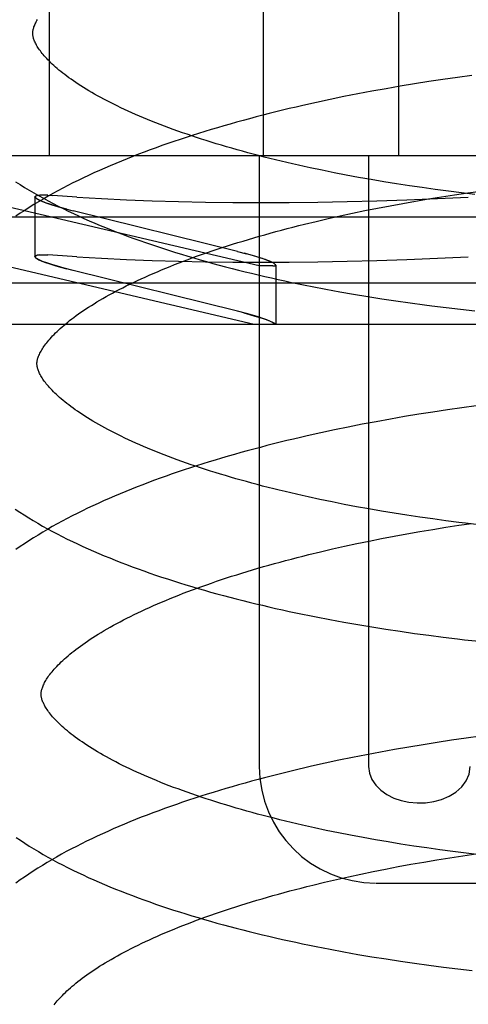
# Model space of a CAD drawing. Header units: inches. Extents: x 0 to 184, y 0 to 119.
# Tile 90 of 114: x 110.2636 to 110.3407, y 44.156 to 44.3253. Entities that reach past the tile are written whole.
import ezdxf

# ---------------------------------------------------------------- set-up
doc = ezdxf.new("R2010")
doc.units = ezdxf.units.IN
doc.header["$LTSCALE"] = 10.121375
doc.header["$MEASUREMENT"] = 0
doc.linetypes.add('HIDDEN', pattern=[0.2, 0.1, -0.1])
doc.layers.add('DEFAULT_2', color=8, linetype='HIDDEN')

msp = doc.modelspace()

# ---------------------------------------------------------------- linework, layer by layer
at = {"layer": 'DEFAULT_2', "color": 8, "linetype": 'HIDDEN'}
for p, q in [((110.26867, 44.45813), (110.26867, 44.30188)), ((110.30543, 44.45813), (110.30543, 44.30188)), ((110.32873, 44.45813), (110.32873, 44.30188)), ((110.33637, 44.31498), (110.33391, 44.31461)), ((110.33884, 44.31534), (110.33637, 44.31498)), ((110.34132, 44.31567), (110.33884, 44.31534)), ((110.32658, 44.3134), (110.32416, 44.31296)), ((110.32901, 44.31382), (110.32658, 44.3134)), ((110.33146, 44.31422), (110.32901, 44.31382)), ((110.33391, 44.31461), (110.33146, 44.31422)), ((110.31698, 44.31154), (110.31462, 44.31103)), ((110.31935, 44.31203), (110.31698, 44.31154)), ((110.32175, 44.3125), (110.31935, 44.31203)), ((110.32416, 44.31296), (110.32175, 44.3125)), ((110.31462, 44.31103), (110.31227, 44.31051)), ((110.30479, 44.28295), (110.22403, 44.30188)), ((110.4793, 44.30188), (110.22403, 44.30188)), ((110.30479, 44.30188), (110.30479, 44.19688)), ((110.32358, 44.30188), (110.32358, 44.19688)), ((110.31765, 44.29895), (110.31557, 44.29937)), ((110.31975, 44.29854), (110.31765, 44.29895)), ((110.32187, 44.29815), (110.31975, 44.29854)), ((110.32402, 44.29777), (110.32187, 44.29815)), ((110.32619, 44.2974), (110.32402, 44.29777)), ((110.32838, 44.29705), (110.32619, 44.2974)), ((110.33059, 44.29671), (110.32838, 44.29705)), ((110.33281, 44.29639), (110.33059, 44.29671)), ((110.33505, 44.29608), (110.33281, 44.29639)), ((110.26622, 44.29479), (110.26629, 44.29465)), ((110.26622, 44.29479), (110.26622, 44.28452)), ((110.26768, 44.29511), (110.26703, 44.29509)), ((110.26843, 44.2951), (110.26764, 44.29511)), ((110.2684, 44.2951), (110.26931, 44.29505)), ((110.27342, 44.29477), (110.26931, 44.29505)), ((110.33388, 44.29445), (110.33612, 44.2948)), ((110.3373, 44.29579), (110.33505, 44.29608)), ((110.33612, 44.2948), (110.33837, 44.29515)), ((110.33956, 44.29551), (110.3373, 44.29579)), ((110.33837, 44.29515), (110.34063, 44.29548)), ((110.34184, 44.29524), (110.33956, 44.29551)), ((110.34063, 44.29548), (110.34289, 44.29579)), ((110.27122, 44.29283), (110.2728, 44.29242)), ((110.32294, 44.29244), (110.32509, 44.29287)), ((110.32509, 44.29287), (110.32726, 44.29328)), ((110.32726, 44.29328), (110.32945, 44.29368)), ((110.32945, 44.29368), (110.33166, 44.29407)), ((110.33166, 44.29407), (110.33388, 44.29445)), ((110.3039, 44.27288), (110.22542, 44.29129)), ((110.47792, 44.29129), (110.22542, 44.29129)), ((110.30103, 44.28542), (110.2728, 44.29242)), ((110.31663, 44.29108), (110.31871, 44.29155)), ((110.31871, 44.29155), (110.32081, 44.292)), ((110.32081, 44.292), (110.32294, 44.29244)), ((110.31256, 44.29011), (110.31458, 44.2906)), ((110.31458, 44.2906), (110.31663, 44.29108)), ((110.26629, 44.28438), (110.26622, 44.28452)), ((110.26703, 44.28482), (110.26768, 44.28484)), ((110.26764, 44.28484), (110.26843, 44.28483)), ((110.26931, 44.28477), (110.2684, 44.28483)), ((110.27342, 44.28449), (110.26931, 44.28477)), ((110.30103, 44.28542), (110.30261, 44.28501)), ((110.30712, 44.28295), (110.30479, 44.28295)), ((110.30761, 44.28309), (110.30761, 44.27288)), ((110.2728, 44.28215), (110.27122, 44.28255)), ((110.30103, 44.27515), (110.2728, 44.28215)), ((110.51467, 44.27995), (110.18867, 44.27995)), ((110.31623, 44.27894), (110.31861, 44.2785)), ((110.31861, 44.2785), (110.32101, 44.27808)), ((110.32101, 44.27808), (110.32343, 44.27768)), ((110.32343, 44.27768), (110.32585, 44.27729)), ((110.32585, 44.27729), (110.32829, 44.27693)), ((110.32829, 44.27693), (110.33074, 44.27657)), ((110.33074, 44.27657), (110.3332, 44.27624)), ((110.30261, 44.27474), (110.30103, 44.27515)), ((110.3369, 44.27577), (110.33938, 44.27548)), ((110.33938, 44.27548), (110.34186, 44.27521)), ((110.5076, 44.27288), (110.19574, 44.27288)), ((110.3322, 44.25744), (110.32975, 44.25703)), ((110.33465, 44.25782), (110.3322, 44.25744)), ((110.33712, 44.25819), (110.33465, 44.25782)), ((110.33959, 44.25855), (110.33712, 44.25819)), ((110.34206, 44.25888), (110.33959, 44.25855)), ((110.32249, 44.25572), (110.32009, 44.25524)), ((110.3249, 44.25617), (110.32249, 44.25572)), ((110.32732, 44.25661), (110.3249, 44.25617)), ((110.32975, 44.25703), (110.32732, 44.25661)), ((110.31535, 44.25425), (110.31301, 44.25372)), ((110.31772, 44.25475), (110.31535, 44.25425)), ((110.32009, 44.25524), (110.31772, 44.25475)), ((110.31729, 44.24237), (110.31522, 44.2428)), ((110.31938, 44.24196), (110.31729, 44.24237)), ((110.32149, 44.24156), (110.31938, 44.24196)), ((110.32363, 44.24117), (110.32149, 44.24156)), ((110.32579, 44.2408), (110.32363, 44.24117)), ((110.32797, 44.24044), (110.32579, 44.2408)), ((110.33017, 44.2401), (110.32797, 44.24044)), ((110.33238, 44.23976), (110.33017, 44.2401)), ((110.33461, 44.23945), (110.33238, 44.23976)), ((110.33686, 44.23915), (110.33461, 44.23945)), ((110.33911, 44.23886), (110.33686, 44.23915)), ((110.33909, 44.23836), (110.34135, 44.23869)), ((110.33017, 44.23689), (110.33238, 44.23728)), ((110.33238, 44.23728), (110.3346, 44.23765)), ((110.3346, 44.23765), (110.33684, 44.23801)), ((110.33684, 44.23801), (110.33909, 44.23836)), ((110.32153, 44.23521), (110.32366, 44.23565)), ((110.32366, 44.23565), (110.32581, 44.23608)), ((110.32581, 44.23608), (110.32798, 44.23649)), ((110.32798, 44.23649), (110.33017, 44.23689)), ((110.31328, 44.23332), (110.3153, 44.23381)), ((110.3153, 44.23381), (110.31735, 44.23429)), ((110.31735, 44.23429), (110.31943, 44.23476)), ((110.31943, 44.23476), (110.32153, 44.23521)), ((110.31694, 44.22215), (110.31932, 44.22171)), ((110.31932, 44.22171), (110.32172, 44.22129)), ((110.32172, 44.22129), (110.32413, 44.22089)), ((110.32413, 44.22089), (110.32656, 44.2205)), ((110.32656, 44.2205), (110.329, 44.22014)), ((110.329, 44.22014), (110.33145, 44.21979)), ((110.33145, 44.21979), (110.33391, 44.21945)), ((110.33391, 44.21945), (110.33638, 44.21914)), ((110.33638, 44.21914), (110.33885, 44.21884)), ((110.34033, 44.20176), (110.33786, 44.20141)), ((110.3428, 44.20209), (110.34033, 44.20176)), ((110.32806, 44.19982), (110.32564, 44.19938)), ((110.33049, 44.20024), (110.32806, 44.19982)), ((110.33294, 44.20065), (110.33049, 44.20024)), ((110.33539, 44.20104), (110.33294, 44.20065)), ((110.33786, 44.20141), (110.33539, 44.20104)), ((110.32083, 44.19846), (110.31846, 44.19797)), ((110.32323, 44.19893), (110.32083, 44.19846)), ((110.32564, 44.19938), (110.32323, 44.19893)), ((110.31609, 44.19746), (110.31375, 44.19694)), ((110.31846, 44.19797), (110.31609, 44.19746)), ((110.31839, 44.18551), (110.31631, 44.18593)), ((110.32049, 44.18509), (110.31839, 44.18551)), ((110.32262, 44.18469), (110.32049, 44.18509)), ((110.32477, 44.18431), (110.32262, 44.18469)), ((110.32694, 44.18394), (110.32477, 44.18431)), ((110.32913, 44.18358), (110.32694, 44.18394)), ((110.33134, 44.18323), (110.32913, 44.18358)), ((110.33357, 44.18291), (110.33134, 44.18323)), ((110.33582, 44.18259), (110.33357, 44.18291)), ((110.3353, 44.18086), (110.33753, 44.18122)), ((110.33807, 44.18229), (110.33582, 44.18259)), ((110.33753, 44.18122), (110.33978, 44.18156)), ((110.34034, 44.18201), (110.33807, 44.18229)), ((110.33978, 44.18156), (110.34204, 44.18189)), ((110.34262, 44.18174), (110.34034, 44.18201)), ((110.32651, 44.17928), (110.32868, 44.1797)), ((110.32868, 44.1797), (110.33087, 44.1801)), ((110.33087, 44.1801), (110.33308, 44.18049)), ((110.33308, 44.18049), (110.3353, 44.18086)), ((110.31805, 44.17749), (110.32013, 44.17796)), ((110.32013, 44.17796), (110.32223, 44.17841)), ((110.32223, 44.17841), (110.32436, 44.17885)), ((110.32436, 44.17885), (110.32651, 44.17928)), ((110.31398, 44.17652), (110.316, 44.17701)), ((110.316, 44.17701), (110.31805, 44.17749)), ((110.32489, 44.17688), (110.37844, 44.17688)), ((110.31695, 44.1655), (110.31934, 44.16505)), ((110.31934, 44.16505), (110.32174, 44.16462)), ((110.32174, 44.16462), (110.32416, 44.16421)), ((110.32416, 44.16421), (110.32659, 44.16382)), ((110.32659, 44.16382), (110.32904, 44.16345)), ((110.32904, 44.16345), (110.33149, 44.16309)), ((110.33149, 44.16309), (110.33396, 44.16275)), ((110.33396, 44.16275), (110.33643, 44.16243)), ((110.33643, 44.16243), (110.33892, 44.16212)), ((110.33892, 44.16212), (110.34141, 44.16184))]:
    msp.add_line(p, q, dxfattribs=at)
for points in [[(110.26584, 44.32288), (110.26584, 44.32299), (110.26584, 44.3231), (110.26585, 44.32322), (110.26587, 44.32334), (110.26589, 44.32347), (110.26592, 44.3236), (110.26596, 44.32374), (110.266, 44.32388), (110.26605, 44.32403), (110.26611, 44.32419), (110.26618, 44.32436), (110.26625, 44.32453), (110.26634, 44.32471), (110.26643, 44.3249), (110.26654, 44.32509), (110.26665, 44.32528)], [(110.31557, 44.29937), (110.31352, 44.2998), (110.31251, 44.30002), (110.3115, 44.30024), (110.3105, 44.30047), (110.30951, 44.3007), (110.30853, 44.30093), (110.30755, 44.30117), (110.30658, 44.30141), (110.30562, 44.30165), (110.30467, 44.30189), (110.30373, 44.30214), (110.3028, 44.30239), (110.30188, 44.30264), (110.30096, 44.30289), (110.30006, 44.30315), (110.29916, 44.30341), (110.29828, 44.30367), (110.2974, 44.30393), (110.29654, 44.3042), (110.29568, 44.30447), (110.29484, 44.30474), (110.294, 44.30501), (110.29318, 44.30528), (110.29237, 44.30556), (110.29157, 44.30583), (110.29078, 44.30611), (110.29, 44.30639), (110.28923, 44.30668), (110.28848, 44.30696), (110.28773, 44.30724), (110.287, 44.30753), (110.28628, 44.30781), (110.28558, 44.3081), (110.28488, 44.30839), (110.2842, 44.30868), (110.28353, 44.30897), (110.28287, 44.30926), (110.28222, 44.30955), (110.28159, 44.30984), (110.28097, 44.31013), (110.28036, 44.31043), (110.27977, 44.31072), (110.27919, 44.31101), (110.27862, 44.3113), (110.27806, 44.31159), (110.27752, 44.31188), (110.27699, 44.31217), (110.27648, 44.31246), (110.27598, 44.31275), (110.27549, 44.31304), (110.27501, 44.31332), (110.27455, 44.31361), (110.2741, 44.31389), (110.27367, 44.31417), (110.27324, 44.31445), (110.27284, 44.31473), (110.27244, 44.31501), (110.27206, 44.31528), (110.27169, 44.31555), (110.27133, 44.31582), (110.27099, 44.31609), (110.27066, 44.31635), (110.27034, 44.31661), (110.27003, 44.31687), (110.26974, 44.31712), (110.26946, 44.31738), (110.26919, 44.31762), (110.26893, 44.31787), (110.26869, 44.31811), (110.26845, 44.31835), (110.26823, 44.31858), (110.26802, 44.31881), (110.26782, 44.31903), (110.26764, 44.31925), (110.26746, 44.31947), (110.26729, 44.31968), (110.26714, 44.31988), (110.26699, 44.32009), (110.26685, 44.32029), (110.26673, 44.32048), (110.26661, 44.32067), (110.2665, 44.32086), (110.2664, 44.32104), (110.26631, 44.32121), (110.26623, 44.32138), (110.26615, 44.32155), (110.26609, 44.32171), (110.26603, 44.32186), (110.26599, 44.322), (110.26595, 44.32214), (110.26591, 44.32228), (110.26589, 44.32241), (110.26586, 44.32253), (110.26585, 44.32265), (110.26584, 44.32277), (110.26584, 44.32288)], [(110.31227, 44.31051), (110.31111, 44.31024), (110.30995, 44.30997), (110.3088, 44.30969), (110.30765, 44.30941), (110.3065, 44.30913), (110.30537, 44.30884), (110.30424, 44.30854), (110.30311, 44.30824), (110.30199, 44.30794), (110.30088, 44.30763), (110.29977, 44.30732), (110.29867, 44.30701), (110.29758, 44.30669), (110.29649, 44.30636), (110.29541, 44.30603), (110.29434, 44.3057), (110.29327, 44.30536), (110.29221, 44.30502), (110.29116, 44.30467), (110.29012, 44.30432), (110.28908, 44.30397), (110.28805, 44.30361), (110.28703, 44.30324), (110.28602, 44.30287), (110.28502, 44.3025), (110.28402, 44.30212), (110.28303, 44.30174), (110.28205, 44.30135), (110.28108, 44.30096), (110.28012, 44.30056), (110.27917, 44.30016), (110.27822, 44.29975), (110.27729, 44.29934), (110.27636, 44.29892), (110.27544, 44.29849), (110.27454, 44.29807), (110.27364, 44.29763), (110.27275, 44.29719), (110.27187, 44.29675), (110.27101, 44.2963), (110.27015, 44.29584), (110.26931, 44.29538), (110.26847, 44.29491), (110.26765, 44.29444), (110.26683, 44.29396), (110.26603, 44.29348), (110.26524, 44.29299), (110.26446, 44.29249), (110.2637, 44.29199), (110.26295, 44.29148)], [(110.26289, 44.2974), (110.26365, 44.29691), (110.26443, 44.29643), (110.26522, 44.29595), (110.26602, 44.29548), (110.26683, 44.29502), (110.26766, 44.29456), (110.26849, 44.29411), (110.26934, 44.29366), (110.2702, 44.29322), (110.27107, 44.29279), (110.27195, 44.29236), (110.27283, 44.29194), (110.27373, 44.29152), (110.27464, 44.29111), (110.27556, 44.29071), (110.27649, 44.29031), (110.27742, 44.28991), (110.27837, 44.28952), (110.27932, 44.28914), (110.28029, 44.28876), (110.28126, 44.28839), (110.28224, 44.28802), (110.28323, 44.28766), (110.28423, 44.2873), (110.28523, 44.28695), (110.28625, 44.2866), (110.28727, 44.28626), (110.2883, 44.28592), (110.28933, 44.28558), (110.29038, 44.28525), (110.29143, 44.28493), (110.29249, 44.28461), (110.29356, 44.2843), (110.29463, 44.28399), (110.29571, 44.28368), (110.2968, 44.28338), (110.2979, 44.28308), (110.299, 44.28279), (110.30011, 44.2825), (110.30122, 44.28222), (110.30234, 44.28194), (110.30347, 44.28167), (110.3046, 44.2814), (110.30574, 44.28113), (110.30689, 44.28087), (110.30804, 44.28061), (110.30919, 44.28036), (110.31035, 44.28011), (110.31152, 44.27987), (110.31269, 44.27963), (110.31387, 44.2794), (110.31623, 44.27894)], [(110.26622, 44.29479), (110.26631, 44.29493), (110.26658, 44.29503), (110.26703, 44.29509)], [(110.26707, 44.29509), (110.26662, 44.29503), (110.26634, 44.29494), (110.26622, 44.29481), (110.26622, 44.29479)], [(110.27167, 44.29271), (110.27061, 44.29299), (110.26964, 44.29327), (110.26878, 44.29355), (110.26802, 44.2938), (110.26738, 44.29405), (110.26688, 44.29427), (110.26651, 44.29447), (110.26629, 44.29464), (110.26622, 44.29479)], [(110.27342, 44.29477), (110.27764, 44.29452), (110.28197, 44.29431), (110.28639, 44.29414), (110.29092, 44.294), (110.29553, 44.29391), (110.30024, 44.29385), (110.30503, 44.29383), (110.3099, 44.29385), (110.31486, 44.29391), (110.31989, 44.294), (110.325, 44.29414), (110.33017, 44.29431), (110.33542, 44.29452), (110.34072, 44.29477)], [(110.26652, 44.29446), (110.26693, 44.29424), (110.2675, 44.294), (110.26823, 44.29373), (110.2691, 44.29344), (110.2701, 44.29314), (110.27122, 44.29283)], [(110.26656, 44.26609), (110.26656, 44.26619), (110.26656, 44.26631), (110.26657, 44.26643), (110.26659, 44.26655), (110.26661, 44.26667), (110.26664, 44.26681), (110.26668, 44.26695), (110.26672, 44.26709), (110.26677, 44.26724), (110.26683, 44.2674), (110.2669, 44.26757), (110.26697, 44.26774), (110.26706, 44.26792), (110.26715, 44.26811), (110.26726, 44.2683), (110.26737, 44.26849), (110.26749, 44.26869), (110.26762, 44.26889), (110.26776, 44.2691), (110.26791, 44.26931), (110.26807, 44.26952), (110.26824, 44.26974), (110.26843, 44.26997), (110.26862, 44.2702), (110.26882, 44.27043), (110.26904, 44.27067), (110.26926, 44.27091), (110.2695, 44.27116), (110.26975, 44.27141), (110.27001, 44.27166), (110.27028, 44.27192), (110.27057, 44.27218), (110.27087, 44.27245), (110.27118, 44.27272), (110.2715, 44.27299), (110.27184, 44.27326), (110.27218, 44.27354), (110.27255, 44.27382), (110.27292, 44.2741), (110.27331, 44.27439), (110.27371, 44.27468), (110.27413, 44.27497), (110.27455, 44.27526), (110.27499, 44.27556), (110.27545, 44.27585), (110.27591, 44.27615), (110.27639, 44.27645), (110.27688, 44.27675), (110.27739, 44.27705), (110.27791, 44.27735), (110.27844, 44.27766), (110.27899, 44.27796), (110.27955, 44.27827), (110.28012, 44.27858), (110.28071, 44.27888), (110.28131, 44.27919), (110.28192, 44.2795), (110.28254, 44.27981), (110.28318, 44.28011), (110.28383, 44.28042), (110.28449, 44.28073), (110.28517, 44.28103), (110.28585, 44.28134), (110.28655, 44.28165), (110.28726, 44.28195), (110.28799, 44.28225), (110.28872, 44.28256), (110.28947, 44.28286), (110.29023, 44.28316), (110.291, 44.28346), (110.29178, 44.28376), (110.29257, 44.28406), (110.29338, 44.28436), (110.29419, 44.28465), (110.29502, 44.28494), (110.29586, 44.28523), (110.2967, 44.28552), (110.29756, 44.28581), (110.29843, 44.2861), (110.29931, 44.28638), (110.3002, 44.28666), (110.30109, 44.28694), (110.302, 44.28722), (110.30292, 44.2875), (110.30384, 44.28777), (110.30478, 44.28804), (110.30572, 44.28831), (110.30667, 44.28857), (110.30763, 44.28884), (110.3086, 44.2891), (110.30958, 44.28935), (110.31056, 44.28961), (110.31156, 44.28986), (110.31256, 44.29011)], [(110.26622, 44.28452), (110.26622, 44.28454), (110.26634, 44.28467), (110.26662, 44.28476), (110.26707, 44.28482)], [(110.26703, 44.28482), (110.26658, 44.28476), (110.26631, 44.28466), (110.26622, 44.28452)], [(110.26622, 44.28452), (110.2663, 44.28437), (110.26651, 44.2842), (110.26688, 44.284), (110.26738, 44.28377), (110.26802, 44.28353), (110.26878, 44.28327), (110.26965, 44.283), (110.27061, 44.28272), (110.27167, 44.28244)], [(110.27342, 44.28449), (110.27764, 44.28425), (110.28197, 44.28404), (110.28639, 44.28387), (110.29092, 44.28373), (110.29553, 44.28363), (110.30024, 44.28358), (110.30503, 44.28356), (110.3099, 44.28358), (110.31486, 44.28363), (110.31989, 44.28373), (110.325, 44.28387), (110.33017, 44.28404), (110.33542, 44.28425), (110.34072, 44.28449)], [(110.30761, 44.28309), (110.30754, 44.28321), (110.30732, 44.28337), (110.30696, 44.28356), (110.30646, 44.28378), (110.30583, 44.28402), (110.30507, 44.28428), (110.3042, 44.28456), (110.30322, 44.28484), (110.30216, 44.28513)], [(110.30761, 44.28309), (110.30761, 44.2831), (110.30754, 44.28321), (110.30735, 44.28336), (110.30703, 44.28353), (110.30659, 44.28373), (110.30603, 44.28395), (110.30535, 44.28419), (110.30455, 44.28445), (110.30364, 44.28472), (110.30261, 44.28501)], [(110.27122, 44.28255), (110.2701, 44.28287), (110.2691, 44.28317), (110.26823, 44.28346), (110.2675, 44.28372), (110.26693, 44.28397), (110.26652, 44.28419)], [(110.30712, 44.28295), (110.3074, 44.28296), (110.30757, 44.28301), (110.30761, 44.28309)], [(110.30712, 44.28295), (110.30727, 44.28295), (110.30739, 44.28296), (110.30749, 44.28298), (110.30756, 44.28301), (110.3076, 44.28305), (110.30761, 44.28309)], [(110.3332, 44.27624), (110.33443, 44.27608), (110.3369, 44.27577)], [(110.3021, 44.27487), (110.3031, 44.2746), (110.30403, 44.27433), (110.30488, 44.27407), (110.30562, 44.27382), (110.30626, 44.27359), (110.30678, 44.27337), (110.30717, 44.27318), (110.30744, 44.27302), (110.30759, 44.27288)], [(110.30759, 44.27288), (110.30743, 44.27303), (110.30713, 44.27321), (110.30669, 44.27341), (110.30611, 44.27365), (110.30541, 44.2739), (110.30458, 44.27417), (110.30364, 44.27445), (110.30261, 44.27474)], [(110.31522, 44.2428), (110.31319, 44.24324), (110.31218, 44.24346), (110.31118, 44.24369), (110.31019, 44.24392), (110.30921, 44.24415), (110.30823, 44.24439), (110.30727, 44.24462), (110.30631, 44.24487), (110.30536, 44.24511), (110.30442, 44.24536), (110.30348, 44.24561), (110.30256, 44.24586), (110.30165, 44.24611), (110.30074, 44.24637), (110.29985, 44.24663), (110.29896, 44.24689), (110.29809, 44.24715), (110.29722, 44.24742), (110.29637, 44.24769), (110.29552, 44.24796), (110.29469, 44.24823), (110.29387, 44.2485), (110.29305, 44.24878), (110.29225, 44.24905), (110.29146, 44.24933), (110.29068, 44.24961), (110.28992, 44.2499), (110.28916, 44.25018), (110.28842, 44.25046), (110.28769, 44.25075), (110.28697, 44.25104), (110.28626, 44.25132), (110.28557, 44.25161), (110.28489, 44.2519), (110.28422, 44.25219), (110.28356, 44.25248), (110.28292, 44.25277), (110.28228, 44.25306), (110.28166, 44.25336), (110.28106, 44.25365), (110.28046, 44.25394), (110.27988, 44.25423), (110.27931, 44.25452), (110.27876, 44.25482), (110.27822, 44.25511), (110.27769, 44.2554), (110.27717, 44.25568), (110.27667, 44.25597), (110.27619, 44.25626), (110.27571, 44.25654), (110.27525, 44.25683), (110.2748, 44.25711), (110.27437, 44.25739), (110.27395, 44.25767), (110.27354, 44.25795), (110.27314, 44.25823), (110.27276, 44.2585), (110.27239, 44.25877), (110.27203, 44.25904), (110.27169, 44.25931), (110.27136, 44.25957), (110.27104, 44.25983), (110.27074, 44.26009), (110.27045, 44.26034), (110.27017, 44.26059), (110.2699, 44.26084), (110.26964, 44.26108), (110.2694, 44.26132), (110.26917, 44.26156), (110.26894, 44.26179), (110.26873, 44.26202), (110.26854, 44.26225), (110.26835, 44.26247), (110.26817, 44.26269), (110.268, 44.2629), (110.26785, 44.2631), (110.2677, 44.26331), (110.26757, 44.2635), (110.26744, 44.2637), (110.26732, 44.26389), (110.26721, 44.26407), (110.26711, 44.26426), (110.26702, 44.26443), (110.26694, 44.26461), (110.26687, 44.26477), (110.2668, 44.26493), (110.26675, 44.26509), (110.2667, 44.26523), (110.26666, 44.26537), (110.26663, 44.2655), (110.2666, 44.26563), (110.26658, 44.26575), (110.26657, 44.26587), (110.26656, 44.26599), (110.26656, 44.26609)], [(110.31301, 44.25372), (110.31185, 44.25345), (110.31069, 44.25318), (110.30953, 44.25291), (110.30839, 44.25262), (110.30724, 44.25234), (110.3061, 44.25205), (110.30497, 44.25175), (110.30385, 44.25146), (110.30273, 44.25115), (110.30161, 44.25085), (110.30051, 44.25053), (110.29941, 44.25022), (110.29831, 44.2499), (110.29722, 44.24957), (110.29614, 44.24925), (110.29507, 44.24891), (110.294, 44.24857), (110.29295, 44.24823), (110.29189, 44.24789), (110.29085, 44.24754), (110.28981, 44.24718), (110.28879, 44.24682), (110.28777, 44.24646), (110.28675, 44.24609), (110.28575, 44.24571), (110.28475, 44.24534), (110.28377, 44.24495), (110.28279, 44.24456), (110.28182, 44.24417), (110.28085, 44.24377), (110.2799, 44.24337), (110.27895, 44.24296), (110.27802, 44.24255), (110.27709, 44.24213), (110.27617, 44.24171), (110.27527, 44.24128), (110.27437, 44.24085), (110.27348, 44.24041), (110.2726, 44.23996), (110.27174, 44.23951), (110.27088, 44.23906), (110.27003, 44.23859), (110.2692, 44.23813), (110.26837, 44.23765), (110.26756, 44.23718), (110.26676, 44.23669), (110.26597, 44.2362), (110.26519, 44.2357), (110.26442, 44.2352), (110.26367, 44.23469), (110.26293, 44.23418)], [(110.26284, 44.24111), (110.26359, 44.24062), (110.26436, 44.24013), (110.26514, 44.23965), (110.26593, 44.23917), (110.26673, 44.2387), (110.26754, 44.23823), (110.26837, 44.23777), (110.26921, 44.23732), (110.27005, 44.23688), (110.27091, 44.23644), (110.27178, 44.236), (110.27266, 44.23558), (110.27355, 44.23515), (110.27444, 44.23474), (110.27535, 44.23433), (110.27627, 44.23392), (110.2772, 44.23352), (110.27813, 44.23313), (110.27908, 44.23274), (110.28003, 44.23235), (110.281, 44.23198), (110.28197, 44.2316), (110.28295, 44.23123), (110.28394, 44.23087), (110.28494, 44.23051), (110.28594, 44.23016), (110.28696, 44.22981), (110.28798, 44.22947), (110.28901, 44.22913), (110.29005, 44.2288), (110.29109, 44.22847), (110.29214, 44.22814), (110.2932, 44.22782), (110.29427, 44.22751), (110.29534, 44.2272), (110.29642, 44.22689), (110.29751, 44.22659), (110.29861, 44.22629), (110.29971, 44.226), (110.30082, 44.22571), (110.30193, 44.22543), (110.30305, 44.22515), (110.30418, 44.22488), (110.30531, 44.22461), (110.30645, 44.22434), (110.3076, 44.22408), (110.30875, 44.22382), (110.3099, 44.22357), (110.31106, 44.22332), (110.31223, 44.22308), (110.3134, 44.22284), (110.31458, 44.22261), (110.31694, 44.22215)], [(110.34252, 44.23846), (110.34025, 44.23872), (110.33911, 44.23886)], [(110.26728, 44.2093), (110.26728, 44.2094), (110.26728, 44.20952), (110.26729, 44.20964), (110.26731, 44.20976), (110.26733, 44.20988), (110.26736, 44.21002), (110.2674, 44.21015), (110.26744, 44.2103), (110.26749, 44.21045), (110.26755, 44.21061), (110.26762, 44.21078), (110.26769, 44.21095), (110.26778, 44.21113), (110.26787, 44.21132), (110.26798, 44.21151), (110.26809, 44.2117), (110.26821, 44.2119), (110.26834, 44.2121), (110.26848, 44.21231), (110.26863, 44.21252), (110.26879, 44.21273), (110.26896, 44.21295), (110.26915, 44.21318), (110.26934, 44.21341), (110.26954, 44.21364), (110.26976, 44.21388), (110.26998, 44.21412), (110.27022, 44.21437), (110.27047, 44.21462), (110.27073, 44.21487), (110.271, 44.21513), (110.27129, 44.21539), (110.27159, 44.21566), (110.2719, 44.21593), (110.27222, 44.2162), (110.27256, 44.21647), (110.2729, 44.21675), (110.27327, 44.21703), (110.27364, 44.21731), (110.27403, 44.2176), (110.27443, 44.21789), (110.27485, 44.21818), (110.27527, 44.21847), (110.27571, 44.21877), (110.27617, 44.21906), (110.27663, 44.21936), (110.27711, 44.21966), (110.2776, 44.21996), (110.27811, 44.22026), (110.27863, 44.22056), (110.27916, 44.22087), (110.27971, 44.22117), (110.28027, 44.22148), (110.28084, 44.22179), (110.28143, 44.22209), (110.28203, 44.2224), (110.28264, 44.22271), (110.28326, 44.22301), (110.2839, 44.22332), (110.28455, 44.22363), (110.28521, 44.22394), (110.28589, 44.22424), (110.28657, 44.22455), (110.28727, 44.22485), (110.28798, 44.22516), (110.28871, 44.22546), (110.28944, 44.22577), (110.29019, 44.22607), (110.29095, 44.22637), (110.29172, 44.22667), (110.2925, 44.22697), (110.29329, 44.22727), (110.2941, 44.22756), (110.29491, 44.22786), (110.29574, 44.22815), (110.29658, 44.22844), (110.29742, 44.22873), (110.29828, 44.22902), (110.29915, 44.22931), (110.30003, 44.22959), (110.30092, 44.22987), (110.30181, 44.23015), (110.30272, 44.23043), (110.30364, 44.23071), (110.30456, 44.23098), (110.3055, 44.23125), (110.30644, 44.23152), (110.30739, 44.23178), (110.30835, 44.23205), (110.30932, 44.23231), (110.3103, 44.23256), (110.31128, 44.23282), (110.31228, 44.23307), (110.31328, 44.23332)], [(110.33885, 44.21884), (110.34009, 44.21869), (110.34257, 44.21842)], [(110.31631, 44.18593), (110.31426, 44.18637), (110.31325, 44.18659), (110.31224, 44.18682), (110.31124, 44.18705), (110.31025, 44.18728), (110.30927, 44.18752), (110.3083, 44.18776), (110.30733, 44.188), (110.30637, 44.18824), (110.30543, 44.18849), (110.30449, 44.18874), (110.30356, 44.18899), (110.30264, 44.18924), (110.30173, 44.1895), (110.30082, 44.18976), (110.29993, 44.19002), (110.29905, 44.19029), (110.29818, 44.19055), (110.29732, 44.19082), (110.29647, 44.19109), (110.29563, 44.19137), (110.2948, 44.19164), (110.29398, 44.19192), (110.29317, 44.19219), (110.29238, 44.19247), (110.29159, 44.19276), (110.29082, 44.19304), (110.29006, 44.19332), (110.28931, 44.19361), (110.28857, 44.19389), (110.28785, 44.19418), (110.28714, 44.19447), (110.28644, 44.19476), (110.28575, 44.19505), (110.28507, 44.19534), (110.28441, 44.19563), (110.28376, 44.19593), (110.28312, 44.19622), (110.2825, 44.19651), (110.28189, 44.1968), (110.28129, 44.1971), (110.2807, 44.19739), (110.28013, 44.19768), (110.27957, 44.19798), (110.27902, 44.19827), (110.27849, 44.19856), (110.27797, 44.19885), (110.27747, 44.19914), (110.27698, 44.19943), (110.2765, 44.19971), (110.27603, 44.2), (110.27558, 44.20028), (110.27514, 44.20057), (110.27472, 44.20085), (110.27431, 44.20113), (110.27391, 44.2014), (110.27352, 44.20168), (110.27315, 44.20195), (110.27279, 44.20222), (110.27244, 44.20249), (110.27211, 44.20276), (110.27179, 44.20302), (110.27148, 44.20328), (110.27119, 44.20353), (110.27091, 44.20378), (110.27064, 44.20403), (110.27038, 44.20428), (110.27013, 44.20452), (110.2699, 44.20476), (110.26967, 44.20499), (110.26946, 44.20522), (110.26926, 44.20545), (110.26907, 44.20567), (110.2689, 44.20589), (110.26873, 44.2061), (110.26857, 44.20631), (110.26843, 44.20651), (110.26829, 44.20671), (110.26816, 44.20691), (110.26804, 44.2071), (110.26793, 44.20729), (110.26783, 44.20747), (110.26774, 44.20765), (110.26766, 44.20782), (110.26759, 44.20799), (110.26752, 44.20815), (110.26747, 44.2083), (110.26742, 44.20844), (110.26738, 44.20858), (110.26735, 44.20871), (110.26732, 44.20884), (110.2673, 44.20896), (110.26729, 44.20908), (110.26728, 44.20919), (110.26728, 44.2093)], [(110.31375, 44.19694), (110.31259, 44.19667), (110.31143, 44.1964), (110.31027, 44.19612), (110.30912, 44.19584), (110.30798, 44.19555), (110.30684, 44.19526), (110.30571, 44.19497), (110.30458, 44.19467), (110.30346, 44.19437), (110.30235, 44.19406), (110.30124, 44.19375), (110.30014, 44.19343), (110.29905, 44.19311), (110.29796, 44.19279), (110.29688, 44.19246), (110.29581, 44.19213), (110.29474, 44.19179), (110.29368, 44.19145), (110.29263, 44.1911), (110.29159, 44.19075), (110.29055, 44.19039), (110.28952, 44.19003), (110.2885, 44.18967), (110.28749, 44.1893), (110.28649, 44.18893), (110.28549, 44.18855), (110.2845, 44.18817), (110.28352, 44.18778), (110.28255, 44.18739), (110.28159, 44.18699), (110.28063, 44.18658), (110.27969, 44.18618), (110.27875, 44.18576), (110.27782, 44.18535), (110.27691, 44.18492), (110.276, 44.18449), (110.2751, 44.18406), (110.27421, 44.18362), (110.27334, 44.18318), (110.27247, 44.18273), (110.27161, 44.18227), (110.27077, 44.18181), (110.26993, 44.18134), (110.26911, 44.18087), (110.26829, 44.18039), (110.26749, 44.17991), (110.2667, 44.17942), (110.26592, 44.17892), (110.26516, 44.17842), (110.26441, 44.17791), (110.26367, 44.1774), (110.26295, 44.17688)], [(110.32358, 44.19688), (110.32374, 44.19574), (110.32414, 44.19468), (110.3248, 44.19369), (110.32567, 44.19281), (110.32671, 44.19208), (110.32789, 44.19149), (110.32916, 44.19105), (110.33052, 44.19077), (110.33193, 44.19065), (110.33335, 44.19068), (110.33477, 44.19089), (110.33613, 44.19126), (110.33742, 44.19181), (110.33859, 44.19252), (110.33959, 44.19341), (110.34037, 44.19445), (110.34085, 44.1956), (110.34105, 44.19688)], [(110.26297, 44.18472), (110.26371, 44.18422), (110.26447, 44.18373), (110.26524, 44.18324), (110.26602, 44.18275), (110.26682, 44.18228), (110.26763, 44.1818), (110.26845, 44.18134), (110.26928, 44.18088), (110.27012, 44.18043), (110.27097, 44.17998), (110.27183, 44.17954), (110.27271, 44.17911), (110.27359, 44.17868), (110.27449, 44.17826), (110.27539, 44.17784), (110.27631, 44.17743), (110.27723, 44.17703), (110.27816, 44.17663), (110.27911, 44.17623), (110.28006, 44.17584), (110.28102, 44.17546), (110.28199, 44.17508), (110.28297, 44.17471), (110.28395, 44.17434), (110.28495, 44.17397), (110.28595, 44.17362), (110.28696, 44.17326), (110.28798, 44.17292), (110.28901, 44.17257), (110.29005, 44.17223), (110.29109, 44.1719), (110.29214, 44.17157), (110.2932, 44.17125), (110.29427, 44.17093), (110.29534, 44.17061), (110.29642, 44.1703), (110.29751, 44.17), (110.29861, 44.1697), (110.29971, 44.1694), (110.30082, 44.16911), (110.30193, 44.16882), (110.30305, 44.16854), (110.30418, 44.16826), (110.30531, 44.16799), (110.30645, 44.16772), (110.3076, 44.16745), (110.30875, 44.16719), (110.30991, 44.16694), (110.31107, 44.16669), (110.31223, 44.16644), (110.31341, 44.1662), (110.31458, 44.16596), (110.31695, 44.1655)], [(110.26951, 44.15593), (110.26968, 44.15615), (110.26986, 44.15638), (110.27005, 44.15661), (110.27025, 44.15684), (110.27047, 44.15708), (110.2707, 44.15732), (110.27093, 44.15757), (110.27118, 44.15782), (110.27144, 44.15808), (110.27172, 44.15833), (110.272, 44.1586), (110.2723, 44.15886), (110.27261, 44.15913), (110.27293, 44.1594), (110.27327, 44.15967), (110.27361, 44.15995), (110.27398, 44.16023), (110.27435, 44.16051), (110.27474, 44.1608), (110.27514, 44.16109), (110.27555, 44.16138), (110.27598, 44.16167), (110.27642, 44.16197), (110.27687, 44.16226), (110.27734, 44.16256), (110.27782, 44.16286), (110.27831, 44.16316), (110.27882, 44.16346), (110.27934, 44.16376), (110.27987, 44.16407), (110.28041, 44.16437), (110.28097, 44.16468), (110.28155, 44.16499), (110.28213, 44.16529), (110.28273, 44.1656), (110.28334, 44.16591), (110.28397, 44.16622), (110.2846, 44.16652), (110.28525, 44.16683), (110.28592, 44.16714), (110.28659, 44.16744), (110.28728, 44.16775), (110.28797, 44.16806), (110.28869, 44.16836), (110.28941, 44.16866), (110.29014, 44.16897), (110.29089, 44.16927), (110.29165, 44.16957), (110.29242, 44.16987), (110.2932, 44.17017), (110.29399, 44.17047), (110.2948, 44.17077), (110.29561, 44.17106), (110.29644, 44.17135), (110.29728, 44.17165), (110.29812, 44.17193), (110.29898, 44.17222), (110.29985, 44.17251), (110.30073, 44.17279), (110.30161, 44.17307), (110.30251, 44.17335), (110.30342, 44.17363), (110.30434, 44.17391), (110.30526, 44.17418), (110.3062, 44.17445), (110.30714, 44.17472), (110.30809, 44.17498), (110.30905, 44.17525), (110.31002, 44.17551), (110.311, 44.17577), (110.31198, 44.17602), (110.31298, 44.17627), (110.31398, 44.17652)]]:
    msp.add_lwpolyline(points, dxfattribs=at)
msp.add_arc((110.32479, 44.19688), 0.02, 180, 270, dxfattribs=at)

doc.saveas('drawing.dxf')
